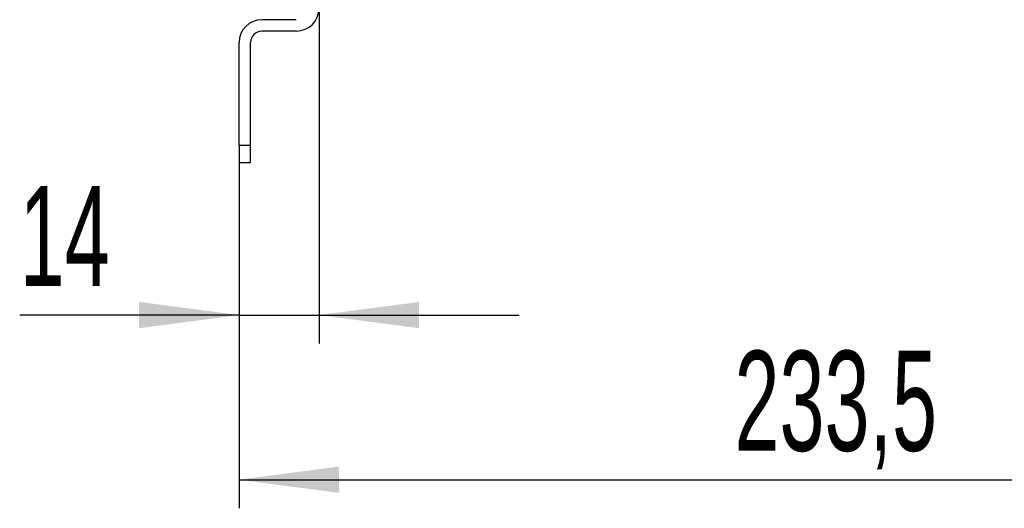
# Model space of a CAD drawing. Header units: millimetres. Extents: x 5 to 414, y 6 to 290.
# Tile 35 of 107: x 167 to 202, y 140 to 157. Entities that reach past the tile are written whole.
import ezdxf

# ---------------------------------------------------------------- set-up
doc = ezdxf.new("R2010")
doc.units = ezdxf.units.MM
doc.layers.add('SLD-0', color=7, linetype='Continuous')
doc.styles.add('SLDTEXTSTYLE0', font='TXT', dxfattribs={"width": 0.605})
doc.dimstyles.new('SLDDIMSTYLE0', dxfattribs={"dimtxt": 3.5, "dimasz": 3.5, "dimexe": 0, "dimexo": 0.0625, "dimgap": 0.875, "dimtad": 1, "dimlfac": 5, "dimrnd": 1e-09, "dimzin": 12, "dimdsep": 46, "dimtxsty": 'SLDTEXTSTYLE0', "dimsah": 1, "dimcen": 0.09, "dimadec": 0, "dimazin": 3, "dimtfac": 1, "dimtmove": 0, "dimatfit": 0, "dimfxl": 1, "dimfrac": 2, "dimtolj": 1, "dimtzin": 12, "dimarcsym": 0})
doc.dimstyles.new('SLDDIMSTYLE2', dxfattribs={"dimtxt": 3.5, "dimasz": 3.5, "dimexe": 0, "dimexo": 0.0625, "dimgap": 0.875, "dimtad": 1, "dimlfac": 5, "dimrnd": 1e-09, "dimzin": 12, "dimdsep": 46, "dimtxsty": 'SLDTEXTSTYLE0', "dimsah": 1, "dimcen": 0.09, "dimadec": 0, "dimazin": 3, "dimtfac": 1, "dimtofl": 0, "dimtmove": 0, "dimatfit": 3, "dimfxl": 1, "dimfrac": 2, "dimtolj": 1, "dimtzin": 12, "dimarcsym": 0})

# ---------------------------------------------------------------- blocks, each defined once
blk = doc.blocks.new('_D_10')
at = {"layer": 'SLD-0'}
for p, q in [((177.878, 157.444), (177.878, 145.308)), ((175.078, 151.644), (175.078, 145.308)), ((175.078, 146.308), (167.402, 146.308)), ((175.078, 146.308), (177.878, 146.308)), ((177.878, 146.308), (184.878, 146.308))]:
    blk.add_line(p, q, dxfattribs=at)
for points in [[(175.078, 146.308), (171.578, 146.768), (171.578, 145.848)], [(177.878, 146.308), (181.378, 145.848), (181.378, 146.768)]]:
    blk.add_solid(points, dxfattribs=at)
at = {"layer": 'SLD-0', "insert": (167.402, 150.82), "char_height": 3.5, "attachment_point": 1, "style": 'SLDTEXTSTYLE0'}
blk.add_mtext('14', dxfattribs=at)
blk = doc.blocks.new('_D_11')
at = {"layer": 'SLD-0'}
for p, q in [((221.778, 166.544), (221.778, 139.547)), ((175.078, 151.644), (175.078, 139.547)), ((175.078, 140.547), (221.778, 140.547))]:
    blk.add_line(p, q, dxfattribs=at)
for points in [[(175.078, 140.547), (178.578, 140.087), (178.578, 141.007)], [(221.778, 140.547), (218.278, 141.007), (218.278, 140.087)]]:
    blk.add_solid(points, dxfattribs=at)
at = {"layer": 'SLD-0', "insert": (192.412, 145.058), "char_height": 3.5, "attachment_point": 1, "style": 'SLDTEXTSTYLE0'}
blk.add_mtext('233,5', dxfattribs=at)

msp = doc.modelspace()

# ---------------------------------------------------------------- linework, layer by layer
at = {"color": 7, "linetype": 'Continuous', "lineweight": 25}
for p, q in [((177.0776, 156.6436), (175.8776, 156.6436)), ((177.0776, 156.2436), (175.8776, 156.2436)), ((175.0776, 152.2436), (175.0776, 155.8436)), ((175.4776, 152.2436), (175.4776, 155.8436)), ((175.4776, 152.2436), (175.0776, 152.2436)), ((175.0776, 152.2436), (175.0776, 151.6436)), ((175.4776, 151.6436), (175.4776, 152.2436)), ((175.0776, 151.6436), (175.4776, 151.6436))]:
    msp.add_line(p, q, dxfattribs=at)
for centre, radius, start, end in [((177.0776, 157.0436), 0.8, 270, 0), ((175.8776, 155.8436), 0.8, 90, 180), ((175.8776, 155.8436), 0.4, 90, 180)]:
    msp.add_arc(centre, radius, start, end, dxfattribs=at)

# ---------------------------------------------------------------- dimensions: what is measured, and where the dimension line sits
at = {"layer": 'SLD-0'}
for base, p2, dimstyle, picture, middle in [((221.7776, 140.5466), (221.7776, 166.5436), 'SLDDIMSTYLE2', '_D_11', (198.4276, 140.5466)), ((177.8776, 146.3079), (177.8776, 157.4436), 'SLDDIMSTYLE0', '_D_10', (170.076, 146.3079))]:
    dim = msp.add_linear_dim(base=base, p1=(175.0776, 151.6436), p2=p2, dimstyle=dimstyle, dxfattribs=at)
    dim.commit()
    dim.dimension.update_dxf_attribs({"geometry": picture, "text_midpoint": middle, "dimtype": 160})

doc.saveas('drawing.dxf')
